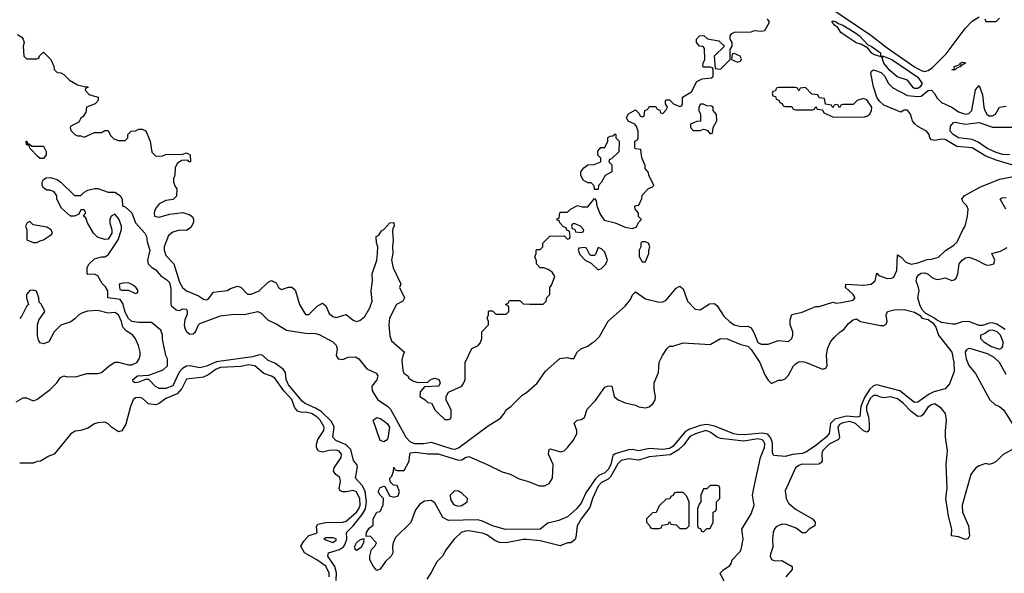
# Model space of a CAD drawing. Header units: inches. Extents: x 2671394 to 2765652, y 830470 to 955458.
# Tile 117 of 256: x 2732190 to 2737978, y 852710 to 855965. Entities that reach past the tile are written whole.
import ezdxf

# ---------------------------------------------------------------- set-up
doc = ezdxf.new("R2010")
doc.units = ezdxf.units.IN
doc.header["$MEASUREMENT"] = 0
doc.layers.add('C7835', color=7, linetype='Continuous')

msp = doc.modelspace()

# ---------------------------------------------------------------- linework, layer by layer
at = {"layer": 'C7835', "color": 2}
for points, elevation in [([(2736850, 856107.1), (2737193.7, 855873.7), (2737290, 855799.6), (2737450, 855688.1), (2737490, 855665.3), (2737510, 855660.3), (2737530, 855665.3), (2737555.7, 855684.3), (2737636, 855764), (2737747.7, 855912.3), (2737790, 855956.5), (2737830, 855981.6)], 10), ([(2732178, 855878), (2732202, 855862), (2732211, 855850), (2732216, 855830), (2732211.3, 855810), (2732214, 855750), (2732230, 855734), (2732290, 855734), (2732302, 855738), (2732307.3, 855752.7), (2732330, 855774), (2732374, 855730), (2732391.6, 855691.6), (2732392.7, 855672.7), (2732410, 855654), (2732431.6, 855651.6), (2732450, 855642), (2732482, 855610), (2732530, 855582), (2732570, 855571.3), (2732590.9, 855570.9), (2732590, 855566), (2732578, 855562), (2732574, 855550), (2732592, 855530), (2732602.8, 855522.8), (2732652, 855510), (2732652, 855490), (2732634, 855470), (2732582, 855450), (2732579.6, 855420.4), (2732563.6, 855396.4), (2732550, 855386), (2732536.9, 855363.1), (2732490, 855338), (2732486, 855330), (2732490, 855314), (2732514, 855290), (2732530, 855282), (2732550, 855282), (2732570, 855274), (2732630, 855302), (2732670, 855302), (2732690, 855314), (2732710, 855314), (2732723.6, 855283.6), (2732743.6, 855263.6), (2732770, 855254), (2732810, 855254), (2732826, 855270), (2732826, 855290), (2732846, 855310), (2732870, 855312), (2732890, 855322), (2732910, 855322), (2732931.6, 855311.6), (2732958, 855250), (2732966.8, 855186.8), (2732990, 855162), (2733030, 855164.7), (2733050, 855171.3), (2733150, 855174), (2733170, 855182), (2733192, 855170), (2733194, 855130), (2733186, 855130), (2733178, 855138), (2733143.6, 855136.4), (2733118, 855122), (2733103.6, 855096.4), (2733102, 855050), (2733094, 855030), (2733094, 855010), (2733103.6, 854983.6), (2733114, 854970), (2733112.7, 854927.3), (2733091.6, 854908.4), (2733050, 854902), (2733010, 854882), (2732987.3, 854850), (2732981, 854830), (2732982, 854810), (2733010, 854802.8), (2733070, 854821), (2733150, 854832), (2733190, 854818), (2733205.4, 854805.4), (2733212, 854790), (2733211.6, 854771.6), (2733196.9, 854743.1), (2733170, 854726), (2733130, 854728), (2733090, 854715.3), (2733064.5, 854695.5), (2733038.8, 854630), (2733038.8, 854610), (2733050, 854578), (2733096, 854530), (2733130, 854421), (2733148, 854390), (2733171.3, 854370), (2733242, 854342), (2733270, 854322), (2733290, 854318), (2733298, 854322), (2733330, 854362), (2733410, 854372), (2733430, 854384.7), (2733470, 854398), (2733490, 854392), (2733530, 854352), (2733550, 854351.3), (2733598, 854370), (2733650, 854422), (2733670, 854432), (2733698, 854418), (2733712, 854390), (2733730, 854378), (2733770, 854391.3), (2733790, 854391.3), (2733802, 854382), (2733811.3, 854370), (2733834.8, 854290), (2733870, 854232), (2733890, 854231.3), (2733939.3, 854280.7), (2733970, 854298), (2733990, 854282), (2734010, 854238), (2734030, 854218.8), (2734050, 854214.8), (2734110, 854231.3), (2734150, 854198), (2734170, 854191.3), (2734190, 854196), (2734219.5, 854220.5), (2734249.3, 854270), (2734262.7, 854310), (2734257.2, 854370), (2734264, 854430), (2734262, 854470), (2734288.7, 854550), (2734294, 854590), (2734295.3, 854630), (2734287.3, 854652.7), (2734286, 854690), (2734302, 854698), (2734316.4, 854723.6), (2734330, 854732), (2734366, 854770), (2734390, 854772), (2734391.3, 854750), (2734383.6, 854736.4), (2734381, 854719), (2734386, 854670), (2734381, 854630), (2734382.8, 854590), (2734376, 854550), (2734385.4, 854505.4), (2734431.1, 854411.1), (2734422, 854390), (2734451.3, 854330), (2734442, 854310), (2734404.7, 854290), (2734364.7, 854210), (2734361, 854170), (2734366.4, 854106.4), (2734376, 854076), (2734452, 854010), (2734443.6, 853996.4), (2734436.9, 853963.1), (2734442, 853902), (2734447.5, 853887.5), (2734471.3, 853870), (2734478, 853858), (2734501, 853841), (2734530, 853832), (2734590, 853834), (2734608.4, 853851.6), (2734630, 853858), (2734654, 853850), (2734662, 853830), (2734654, 853810), (2734570, 853806), (2734543.6, 853776.4), (2734542, 853750), (2734574, 853730), (2734590, 853714), (2734611.1, 853711.1), (2734632, 853670), (2734650, 853652), (2734690, 853614), (2734710, 853614), (2734722, 853618), (2734726, 853630), (2734726, 853670), (2734698, 853730), (2734698, 853750), (2734710, 853774), (2734788.9, 853811.1), (2734802, 853830), (2734808.7, 853850), (2734808, 853950), (2734848.9, 854031.1), (2734886, 854050), (2734896.4, 854063.6), (2734906, 854090), (2734906, 854130), (2734946, 854170), (2734946, 854190), (2734938, 854210), (2734946, 854230), (2734946, 854250), (2734950, 854254), (2734970, 854254), (2734990, 854234), (2735050, 854234), (2735066, 854250), (2735066, 854270), (2735062, 854282), (2735046, 854290), (2735062, 854298), (2735070, 854314), (2735130, 854314), (2735150, 854294), (2735190, 854292), (2735267.3, 854292.7), (2735286, 854310), (2735288.4, 854331.6), (2735306, 854350), (2735306, 854390), (2735316.4, 854403.6), (2735335.3, 854455.3), (2735320.4, 854480.4), (2735296.4, 854496.4), (2735270, 854506), (2735250, 854506), (2735228.4, 854528.4), (2735227.3, 854547.3), (2735218, 854570), (2735226, 854590), (2735226, 854610), (2735230, 854614), (2735250, 854614), (2735266, 854630), (2735266, 854650), (2735307.3, 854692.7), (2735390, 854694), (2735410, 854674), (2735422, 854678), (2735426, 854690), (2735422, 854722), (2735407.3, 854727.3), (2735402, 854742), (2735387.3, 854747.3), (2735366, 854770), (2735362, 854782), (2735348.4, 854788.4), (2735350, 854794), (2735362, 854798), (2735366, 854830), (2735370, 854834), (2735410, 854834), (2735428.4, 854851.6), (2735470, 854872), (2735496.4, 854863.6), (2735530, 854864.7), (2735570, 854914), (2735579.6, 854899.6), (2735582, 854870), (2735602, 854822), (2735626, 854786), (2735690, 854771.3), (2735750, 854744), (2735790, 854738), (2735814.6, 854745.4), (2735830, 854774), (2735846, 854790), (2735828.4, 854808.4), (2735827.3, 854827.3), (2735808, 854850), (2735806, 854870), (2735830, 854874), (2735847.3, 854912.7), (2735850, 854934), (2735887.3, 854972.7), (2735910, 854982), (2735918, 854990), (2735888, 855050), (2735887.3, 855067.3), (2735868, 855090), (2735867.3, 855107.3), (2735847.3, 855152.7), (2735842, 855202), (2735810, 855206), (2735806, 855210), (2735806, 855250), (2735822, 855258), (2735826, 855270), (2735826, 855310), (2735816.4, 855336.4), (2735806, 855350), (2735767.3, 855367.3), (2735758, 855390), (2735768.9, 855411.1), (2735810, 855434), (2735832.7, 855412.7), (2735838, 855398), (2735850, 855394), (2735862, 855398), (2735866, 855430), (2735882, 855438), (2735890, 855454), (2735930, 855454), (2735938, 855438), (2735952.7, 855432.7), (2735958, 855418), (2735970, 855414), (2735990, 855434), (2735998, 855450), (2735986, 855470), (2735986, 855490), (2735990, 855494), (2736010, 855494), (2736034, 855470), (2736070, 855454), (2736082, 855458), (2736086, 855470), (2736086, 855510), (2736140.4, 855539.6), (2736170, 855602), (2736203.1, 855616.9), (2736258, 855622), (2736266, 855630), (2736266, 855670), (2736262, 855682), (2736250, 855686), (2736210, 855686), (2736206, 855690), (2736208, 855710), (2736218, 855730), (2736215.3, 855795.3), (2736207.3, 855807.3), (2736186, 855810), (2736168, 855830), (2736168, 855850), (2736186, 855870), (2736211.6, 855871.6), (2736232.7, 855852.7), (2736299.6, 855839.6), (2736334, 855810), (2736272, 855750), (2736278, 855678), (2736310, 855674), (2736366, 855730), (2736366, 855790), (2736378, 855810), (2736378, 855830), (2736366, 855850), (2736366, 855870), (2736376.4, 855883.6), (2736391.6, 855891.6), (2736490, 855894), (2736510, 855902), (2736550, 855898), (2736570, 855902), (2736598, 855950), (2736586, 855970)], 10), ([(2737864.7, 855970), (2737870, 855954), (2737930, 855954), (2737950, 855974)], 10), ([(2738029, 855110), (2737930, 855138), (2737870, 855161.5), (2737790, 855212), (2737699.3, 855219.3), (2737630, 855259.7), (2737610, 855262.6), (2737570, 855255.1), (2737550, 855258), (2737541.6, 855270), (2737536.3, 855290), (2737521.6, 855310), (2737470, 855337.4), (2737451.9, 855351.9), (2737439.7, 855370), (2737426.6, 855410), (2737410, 855432.3), (2737390, 855432.3), (2737370, 855421.2), (2737270, 855461.4), (2737245.2, 855485.2), (2737229.8, 855510), (2737209.6, 855570), (2737193.2, 855650), (2737198, 855662), (2737210, 855670.6), (2737254.1, 855654.1), (2737274.5, 855634.5), (2737297.4, 855590), (2737323.5, 855563.5), (2737410, 855518.9), (2737470, 855512.4), (2737490, 855515.3), (2737530, 855548.2), (2737550, 855550.4), (2737568.2, 855530), (2737582.8, 855502.8), (2737610, 855477.6), (2737670, 855450.3), (2737710, 855423.6), (2737750, 855408.9), (2737770, 855413), (2737787, 855430), (2737810, 855552), (2737830, 855578), (2737850, 855522), (2737858.4, 855450), (2737864.9, 855430), (2737876.3, 855410), (2737890, 855399.3), (2737910, 855399.3), (2737926, 855410), (2737950, 855451), (2737990, 855456)], 6), ([(2738010, 855169.8), (2737970, 855171.2), (2737930, 855183.1), (2737875.1, 855210), (2737825.2, 855245.2), (2737790, 855261.3), (2737709.2, 855270), (2737677.2, 855290), (2737659.3, 855310), (2737662, 855338), (2737680.2, 855359.8), (2737690, 855362.8), (2737750.3, 855350.4), (2737830, 855359.3), (2737910, 855332), (2738030, 855332.7)], 2), ([(2734051.5, 852668.5), (2734052.3, 852712.3), (2734042.8, 852750), (2734001.6, 852810), (2734005.2, 852830), (2734070, 852850.2), (2734093.6, 852866.4), (2734101.9, 852878.1), (2734112.4, 852910), (2734111.6, 852950), (2734150.7, 852989.3), (2734204.3, 853055.7), (2734223.2, 853090), (2734229.8, 853130), (2734221.6, 853190), (2734204.4, 853224.4), (2734164.7, 853270), (2734176.1, 853336.1), (2734172, 853350), (2734152.8, 853372.8), (2734137, 853437), (2734110, 853464.4), (2734049.2, 853490), (2734031.8, 853510), (2734039.2, 853570), (2734023.4, 853603.4), (2733961.7, 853661.7), (2733930, 853681.8), (2733867.4, 853707.4), (2733850, 853721.3), (2733770, 853817.6), (2733757.3, 853850), (2733753, 853890), (2733739.7, 853910), (2733690, 853945.4), (2733650, 853962), (2733619, 853990), (2733610, 853994), (2733591.8, 853991.8), (2733558.2, 853981.8), (2733346.5, 853953.5), (2733287.5, 853927.5), (2733250, 853918.4), (2733190.5, 853929.5), (2733170, 853927), (2733146.4, 853913.6), (2733127.4, 853892.6), (2733090, 853811.8), (2733050, 853796.4), (2733010, 853795.6), (2732988.5, 853808.5), (2732950, 853849.2), (2732930, 853849.2), (2732890, 853834), (2732866, 853830), (2732858, 853838), (2732855.3, 853850), (2732882, 853870), (2732950, 853874), (2733034.2, 853905.8), (2733059.5, 853930), (2733059.5, 853970), (2733049.5, 853990.5), (2733030, 854086), (2733029.2, 854109.2), (2733019, 854139), (2732964.7, 854184.7), (2732890, 854184), (2732849.6, 854190), (2732830, 854207.6), (2732810, 854244.5), (2732797, 854297), (2732780.4, 854320.4), (2732708.7, 854330), (2732708, 854370), (2732694.6, 854394.6), (2732674.6, 854414.6), (2732650, 854458), (2732630, 854468), (2732590, 854466), (2732586, 854470), (2732587.3, 854507.3), (2732598, 854530), (2732630, 854558), (2732670, 854571.3), (2732690, 854571.3), (2732710, 854582), (2732768, 854670), (2732789.1, 854730.9), (2732789, 854751), (2732773.6, 854793.6), (2732750, 854822), (2732726.8, 854810), (2732719.1, 854790), (2732719.1, 854770), (2732731, 854730), (2732731.3, 854710), (2732710, 854675.3), (2732690, 854673.2), (2732646.8, 854686.8), (2732624, 854710), (2732589.2, 854770), (2732579, 854799), (2732566, 854810), (2732578, 854830), (2732570, 854846), (2732550, 854846), (2732538, 854822), (2732525.4, 854814.6), (2732510.7, 854809.3), (2732488.7, 854810), (2732436.5, 854856.5), (2732408.7, 854910), (2732408.7, 854930), (2732393.2, 854953.2), (2732370, 854962), (2732350, 854962), (2732330, 854975.3), (2732321.2, 854990), (2732321.2, 855010), (2732330, 855024.7), (2732346, 855034), (2732370, 855036), (2732410, 855024.7), (2732431.3, 855010), (2732511.6, 854931.6), (2732550, 854932), (2732569.1, 854950.9), (2732590, 854962), (2732630, 854971.3), (2732650, 854971.3), (2732710, 854951.3), (2732750, 854951.3), (2732782, 854930), (2732792.7, 854907.3), (2732794, 854870), (2732810, 854864.7), (2732848.3, 854828.3), (2732870.4, 854770), (2732924.9, 854710), (2732935.5, 854690), (2732938.5, 854658.5), (2732955.5, 854610), (2732941, 854550), (2732946, 854530), (2732967.5, 854507.5), (2732990, 854494.8), (2733019.8, 854459.8), (2733055.8, 854435.8), (2733070, 854418.8), (2733078.4, 854381.6), (2733078, 854290), (2733082, 854282), (2733110, 854258), (2733130, 854256), (2733150, 854264.7), (2733170, 854262), (2733174.8, 854250), (2733174, 854234), (2733160.7, 854199.3), (2733157.3, 854170), (2733160.7, 854150), (2733170, 854131.3), (2733190, 854116), (2733210, 854118.8), (2733224, 854130), (2733241.2, 854170), (2733250, 854178.8), (2733370, 854223.1), (2733450, 854233), (2733510, 854232.2), (2733590, 854248.4), (2733610, 854238.4), (2733650, 854197.6), (2733697.4, 854177.4), (2733759.5, 854139.5), (2733870, 854121.1), (2733930, 854119.1), (2733950, 854113.4), (2734030.3, 854070.3), (2734050.3, 854050.3), (2734056.3, 854030), (2734051, 853990), (2734062, 853970), (2734090, 853967.3), (2734120.1, 853979.9), (2734163.5, 853983.5), (2734184.7, 853970), (2734230, 853912), (2734286.4, 853886.4), (2734296, 853870), (2734290, 853848), (2734261, 853810), (2734262.8, 853782.8), (2734296, 853730), (2734352.1, 853692.1), (2734370, 853674.8), (2734460.9, 853510), (2734484.5, 853484.5), (2734510, 853473.6), (2734566.6, 853473.4), (2734610, 853480.4), (2734730, 853441.7), (2734750, 853440.3), (2734770, 853448.2), (2734943.3, 853576.7), (2735017.5, 853622.5), (2735039, 853650), (2735049, 853671), (2735078, 853690), (2735143.1, 853756.9), (2735170, 853772), (2735232.1, 853827.9), (2735282, 853898), (2735366.3, 853973.7), (2735410, 853978), (2735430, 853972), (2735447.3, 853972.7), (2735468, 854010), (2735488, 854030), (2735530, 854044.7), (2735554.6, 854065.4), (2735570, 854072), (2735598, 854102), (2735650, 854192), (2735750, 854281), (2735780.9, 854319.1), (2735792.9, 854347.1), (2735810, 854364.7), (2735870, 854324), (2735950, 854304.7), (2735970, 854306), (2735990, 854316), (2736050, 854386), (2736070, 854398), (2736090, 854382), (2736116, 854310), (2736162, 854262), (2736190, 854258), (2736245.6, 854294.4), (2736275.3, 854295.3), (2736290, 854282), (2736330, 854222), (2736362, 854190), (2736390, 854171.3), (2736430, 854161), (2736470, 854162), (2736490, 854154), (2736506.4, 854126.4), (2736530, 854066.8), (2736550, 854058), (2736590, 854058), (2736650, 854078), (2736710, 854072), (2736728.9, 854091.1), (2736735.3, 854110), (2736735.3, 854130), (2736719, 854170), (2736720.2, 854199.8), (2736729.1, 854230.9), (2736790, 854244.7), (2736850, 854271.3), (2736870, 854278), (2736890, 854278), (2736970, 854304.7), (2736990, 854298.8), (2737018.6, 854301.4), (2737090, 854316), (2737101.2, 854330), (2737089, 854350), (2737044, 854390), (2737046, 854410), (2737150, 854404.4), (2737195.3, 854410), (2737219, 854430), (2737230, 854474), (2737241, 854461), (2737290, 854444), (2737315.1, 854444.9), (2737329.4, 854450.6), (2737346.6, 854490), (2737350, 854582), (2737370, 854571.3), (2737399.9, 854539.9), (2737430, 854528.2), (2737470, 854534.9), (2737524.8, 854555.2), (2737550, 854556.3), (2737591.6, 854568.4), (2737632.1, 854607.9), (2737681.5, 854638.5), (2737701.5, 854658.5), (2737734, 854730), (2737749.3, 854750.7), (2737762.7, 854810), (2737766, 854850), (2737759, 854870), (2737739, 854890), (2737729, 854910), (2737742, 854930), (2737838.6, 854981.4), (2737952.9, 855027.1), (2738030, 855042)], 6), ([(2737987.8, 854850), (2737954, 854910), (2737963.3, 854916.7), (2737990, 854919.3)], 2), ([(2737982.7, 854142.7), (2737935, 854175), (2737910, 854182.8), (2737890, 854181.4), (2737850, 854166.2), (2737830, 854166), (2737770, 854189.8), (2737731.2, 854188.8), (2737690, 854174), (2737674.2, 854174.2), (2737610, 854184), (2737579.3, 854199.3), (2737568.7, 854210), (2737517.2, 854237.2), (2737497.2, 854257.2), (2737482.9, 854282.9), (2737469.5, 854329.5), (2737477, 854370), (2737474.5, 854390), (2737459.5, 854430), (2737463.6, 854450), (2737474.7, 854465.3), (2737490, 854473.7), (2737510, 854475.8), (2737530, 854468.2), (2737550, 854450.4), (2737570, 854441.3), (2737590, 854437.6), (2737630, 854448), (2737670, 854430.7), (2737684.1, 854435.9), (2737694.5, 854445.5), (2737705.1, 854470), (2737714, 854530), (2737730, 854550.4), (2737750, 854563.8), (2737770, 854568.2), (2737810, 854554.9), (2737870, 854523.7), (2737890, 854521.3), (2737917.2, 854530), (2737922.7, 854550), (2737905.2, 854590), (2737955.6, 854604.4), (2737995.2, 854624.8)], 2), ([(2732170, 853718), (2732210, 853742), (2732230, 853742), (2732270, 853724.7), (2732290, 853731.3), (2732370, 853791.3), (2732408.7, 853830), (2732430, 853862), (2732448.9, 853871.1), (2732470, 853864.7), (2732526.4, 853866.4), (2732585.4, 853885.4), (2732650, 853884), (2732670, 853890.8), (2732715.3, 853930), (2732750, 853951.3), (2732770, 853951), (2732830, 853934.8), (2732850, 853934.8), (2732879, 853950), (2732893.2, 853970), (2732899, 853990), (2732899, 854010), (2732889.1, 854049.1), (2732870, 854088), (2732855.3, 854110), (2732816.2, 854136.2), (2732796.2, 854156.2), (2732789.5, 854190), (2732771, 854230), (2732750, 854243.6), (2732710, 854239.6), (2732650, 854255.8), (2732588.5, 854251.5), (2732558.5, 854241.5), (2732538, 854230), (2732514.8, 854205.2), (2732490.9, 854189.1), (2732431.6, 854168.4), (2732392, 854130), (2732362, 854070), (2732330, 854059), (2732310, 854064), (2732300.2, 854080.2), (2732294.6, 854105.4), (2732294, 854170), (2732302, 854198), (2732338, 854250), (2732318, 854290), (2732304, 854304), (2732302, 854330), (2732288.7, 854368.7), (2732270, 854375.3), (2732250, 854373.2), (2732231, 854350), (2732231, 854330), (2732242, 854290), (2732230, 854278), (2732201, 854219), (2732190, 854208.7)], 10), ([(2737990, 853878), (2737949.4, 853950), (2737919.4, 853979.4), (2737880.1, 854000.1), (2737790, 854027.3), (2737770, 854031.6), (2737757.1, 854022.9), (2737748.9, 854011.1), (2737750, 853994), (2737754, 853970), (2737770, 853931.3), (2737810, 853884.7), (2737893.4, 853730), (2737923.1, 853703.1), (2737950.4, 853690.4), (2737976, 853670), (2738024.7, 853590)], 6), ([(2734008.9, 852688.9), (2734009.3, 852710), (2733990, 852751.6), (2733937.2, 852790), (2733865.2, 852830), (2733842, 852870), (2733860.2, 852899.8), (2733890, 852931.3), (2733934.6, 852945.4), (2733938, 852950), (2733934.6, 852985.4), (2733942, 852998), (2733990, 853008.2), (2734090, 853010.5), (2734110, 853017.1), (2734169.5, 853070), (2734183, 853090), (2734190.9, 853110), (2734190, 853148), (2734170, 853189.2), (2734150, 853196), (2734109.1, 853189.1), (2734089.1, 853189.1), (2734074.6, 853194.6), (2734069, 853209), (2734075.1, 853250), (2734072.5, 853272.5), (2734048, 853290), (2734034, 853310), (2734039.3, 853330), (2734079.5, 853390), (2734082.7, 853410), (2734067.3, 853427.3), (2734050, 853433), (2734010, 853432.8), (2733970, 853422), (2733947.5, 853427.5), (2733935.1, 853450), (2733935.1, 853470), (2733943.6, 853496.4), (2733978.4, 853550), (2733980.7, 853570), (2733955.6, 853610), (2733936.2, 853630), (2733905.2, 853650), (2733870, 853657.4), (2733850, 853655.6), (2733823, 853663), (2733806.3, 853686.3), (2733790, 853731.8), (2733742.7, 853782.7), (2733690, 853857.2), (2733670, 853869.2), (2733625.4, 853885.4), (2733573.2, 853930), (2733534.9, 853934.9), (2733490, 853925.4), (2733370, 853919.1), (2733344.9, 853910), (2733301.2, 853878.8), (2733270, 853863.6), (2733170, 853851.6), (2733142.9, 853797.1), (2733115.3, 853764.7), (2733050, 853738), (2733010, 853709), (2732990, 853701.2), (2732946.6, 853706.6), (2732910, 853739), (2732890, 853744), (2732870, 853742), (2732858, 853730), (2732841, 853690), (2732813.7, 853586.3), (2732790, 853548), (2732770, 853542), (2732729.1, 853569.1), (2732710, 853588), (2732690, 853598), (2732650, 853595.3), (2732630, 853588.7), (2732590, 853564), (2732550, 853549), (2732515.3, 853544.7), (2732490.8, 853529.2), (2732392, 853410), (2732362, 853398), (2732311.6, 853368.4), (2732292.7, 853367.3), (2732270, 853358), (2732190, 853358)], 10), ([(2738023.6, 853436.4), (2737971.1, 853408.9), (2737930, 853368), (2737910, 853355.3), (2737890, 853348.7), (2737870, 853355.3), (2737830, 853342), (2737810, 853328.7), (2737780.7, 853290), (2737730.4, 853110), (2737733.4, 853070), (2737767.3, 852990), (2737774.8, 852930), (2737765.4, 852914.6), (2737750, 852909), (2737710, 852925.2), (2737668.7, 852930), (2737669.3, 852970), (2737650, 853046), (2737635.1, 853150), (2737642, 853210), (2737636, 853350), (2737643.7, 853430), (2737631.8, 853510), (2737631.9, 853548.1), (2737639.5, 853610), (2737632, 853650), (2737610, 853679.3), (2737570, 853706), (2737550, 853699.5), (2737530, 853689.2), (2737499.3, 853640.7), (2737490, 853633.2), (2737470, 853632.3), (2737430, 853660.5), (2737383, 853710), (2737350, 853736), (2737310, 853746.9), (2737270, 853742.4), (2737250, 853745.1), (2737230, 853754.7), (2737210, 853755.1), (2737190, 853737.4), (2737167.8, 853690), (2737167.4, 853667.4), (2737179.2, 853630), (2737183.9, 853590), (2737184.4, 853555.6), (2737176.5, 853543.5), (2737170, 853540.5), (2737150, 853548.2), (2737103.5, 853590), (2737070, 853602.3), (2737030, 853594.8), (2737010, 853584.2), (2736998.9, 853570), (2737010, 853509), (2737002.8, 853497.2), (2736948.7, 853470), (2736910.4, 853430), (2736905.3, 853410), (2736907.3, 853370), (2736900.7, 853359.3), (2736888.1, 853351.9), (2736870, 853349.3), (2736788.9, 853351.1), (2736770, 853344.5), (2736750.7, 853330), (2736690, 853195.3), (2736695.3, 853150), (2736710, 853123), (2736750, 853088), (2736850.8, 853030), (2736866, 853010), (2736864.7, 852990), (2736831.3, 852970), (2736810, 852948.7), (2736790, 852948.7), (2736755.1, 852975.1), (2736696.6, 852996.6), (2736670, 852999.5), (2736637.4, 852982.6), (2736627.8, 852972.2), (2736619.5, 852950), (2736614.9, 852910), (2736617.1, 852862.9), (2736603.5, 852823.5), (2736602.8, 852810), (2736610, 852792), (2736630, 852782.8), (2736670, 852786), (2736732, 852750), (2736731.6, 852731.6), (2736694, 852690)], 6), ([(2736334.6, 852654.6), (2736309, 852710), (2736328, 852730), (2736364.7, 852755.3), (2736372.9, 852767.1), (2736379, 852790), (2736423.9, 852836.1), (2736432, 852850), (2736443.6, 852910), (2736435.1, 852970), (2736490, 853059.1), (2736508.2, 853110), (2736498.9, 853170), (2736505.1, 853210), (2736545.6, 853390), (2736568.7, 853450), (2736571.6, 853468.4), (2736565.3, 853485.3), (2736554.9, 853494.9), (2736530, 853499.8), (2736447, 853487), (2736310, 853503.5), (2736289.7, 853509.7), (2736250, 853540.5), (2736224.7, 853550), (2736162.8, 853530), (2736130, 853513.5), (2736093.9, 853466.1), (2736063.9, 853436.1), (2736013.9, 853406.1), (2735890, 853394.7), (2735830, 853374.7), (2735770, 853382.7), (2735726.9, 853373.1), (2735705.5, 853354.5), (2735663.4, 853276.6), (2735650, 853263.9), (2735610, 853243.1), (2735590, 853221.6), (2735557.6, 853150), (2735542.7, 853097.2), (2735490, 853029.6), (2735467.4, 852990), (2735459.9, 852920.1), (2735453, 852907), (2735430, 852888.7), (2735410, 852888.7), (2735367.7, 852872.3), (2735250, 852900.5), (2735170, 852909.6), (2735150, 852909.6), (2735050, 852889.5), (2735011.3, 852891.3), (2734983.1, 852903.1), (2734935.8, 852935.8), (2734910, 852945.6), (2734830, 852959.7), (2734810, 852958.7), (2734786, 852950), (2734744.7, 852910), (2734698, 852850), (2734676, 852810), (2734642, 852778), (2734610, 852714), (2734583.5, 852676.5)], 6)]:
    msp.add_lwpolyline(points, dxfattribs=dict(at, elevation=elevation))
for points, elevation in [([(2737251.1, 855751.1), (2737268.9, 855751.1), (2737316.3, 855730), (2737470, 855626), (2737494.9, 855590), (2737484, 855570), (2737470, 855560.7), (2737450, 855559.5), (2737444.2, 855564.2), (2737409.7, 855609.7), (2737349, 855629), (2737305.9, 855665.9), (2737270, 855709.3), (2737261.2, 855738.8), (2737266, 855746), (2737254, 855746), (2737210, 855760.9), (2737197.2, 855770), (2737176.5, 855796.5), (2737138.7, 855818.7), (2737108.5, 855828.5), (2737047.9, 855867.9), (2737018.4, 855890), (2736998.9, 855918.9), (2736982.7, 855930), (2736965.2, 855954.8), (2736970, 855958), (2736990, 855952.7), (2737001.6, 855941.6), (2737030, 855931.8), (2737099.1, 855890), (2737127.7, 855870), (2737176.8, 855816.8), (2737194.8, 855810), (2737250.6, 855770)], 6), ([(2736390, 855766), (2736378, 855762), (2736374, 855730), (2736410, 855714), (2736430, 855722), (2736433.6, 855733.6), (2736426, 855750)], 10), ([(2737690, 855669.3), (2737669.2, 855670), (2737686, 855674), (2737684, 855690), (2737718, 855702), (2737718, 855710), (2737735.3, 855715.3), (2737752, 855712), (2737730, 855698), (2737722, 855698), (2737722, 855690), (2737699.6, 855680.4)], 6), ([(2736810, 855566), (2736778, 855562), (2736770, 855546), (2736762, 855562), (2736750, 855566), (2736650, 855566), (2736638, 855562), (2736632.7, 855547.3), (2736618, 855542), (2736614, 855530), (2736618, 855518), (2736632.7, 855512.7), (2736638, 855498), (2736652, 855492), (2736658, 855478), (2736672.7, 855472.7), (2736678, 855458), (2736690, 855454), (2736730, 855454), (2736738, 855438), (2736750, 855434), (2736850, 855434), (2736862, 855438), (2736870, 855454), (2736878, 855438), (2736910, 855434), (2736918, 855418), (2736970, 855394), (2737150, 855392), (2737170, 855398), (2737188, 855410), (2737198, 855430), (2737199, 855450), (2737170, 855494), (2737150, 855502), (2737114, 855490), (2737090, 855466), (2737030, 855466), (2737018, 855462), (2737010, 855446), (2737002, 855462), (2736990, 855466), (2736978, 855462), (2736970, 855446), (2736962, 855462), (2736927.3, 855467.3), (2736922, 855502), (2736890, 855506), (2736882, 855522), (2736847.3, 855527.3)], 10), ([(2736210, 855468), (2736192.7, 855467.3), (2736182, 855450), (2736182, 855430), (2736192, 855410), (2736191.6, 855368.4), (2736170, 855366), (2736134, 855350), (2736134, 855330), (2736150, 855314), (2736190, 855314), (2736210, 855322), (2736219.6, 855319.6), (2736232.7, 855312.7), (2736250, 855294), (2736262, 855298), (2736266, 855330), (2736288, 855370), (2736287.3, 855407.3), (2736266, 855430), (2736266, 855450), (2736256.4, 855456.4), (2736230, 855458)], 10), ([(2732234, 855234), (2732246, 855234), (2732262, 855222), (2732330, 855222), (2732346, 855190), (2732344.7, 855170), (2732330, 855148.7), (2732310, 855148), (2732298, 855158), (2732248.9, 855208.9), (2732246, 855226), (2732230, 855228), (2732228, 855250), (2732230.9, 855250.9), (2732234, 855246)], 6), ([(2735570, 854966), (2735567.3, 854987.3), (2735550, 855006), (2735530, 855006), (2735502, 855022), (2735488, 855050), (2735488, 855070), (2735505.6, 855094.4), (2735530, 855112), (2735567.3, 855112.7), (2735606, 855130), (2735606, 855150), (2735588.4, 855168.4), (2735588.4, 855191.6), (2735607.3, 855212.7), (2735630, 855214), (2735648, 855250), (2735648, 855272), (2735660.4, 855279.6), (2735678, 855282), (2735690, 855294), (2735694, 855290), (2735694, 855270), (2735714, 855250), (2735711.6, 855188.4), (2735670, 855146), (2735658, 855142), (2735654, 855130), (2735671.3, 855111.3), (2735672, 855070), (2735631.6, 855048.4), (2735610.9, 855009.1), (2735592, 854990), (2735590, 854966)], 10), ([(2732250, 854778), (2732234, 854770), (2732224.7, 854750), (2732232, 854730), (2732232, 854670), (2732270, 854654.8), (2732290, 854654.8), (2732310, 854664.9), (2732330, 854671), (2732377.2, 854702.8), (2732382, 854710), (2732375.3, 854730), (2732350, 854744), (2732270, 854758)], 10), ([(2735450, 854766), (2735438, 854762), (2735434, 854750), (2735438, 854738), (2735452.7, 854732.7), (2735458, 854718), (2735490, 854714), (2735502, 854718), (2735506, 854730), (2735486, 854750)], 10), ([(2735590, 854626), (2735576, 854584), (2735570, 854578), (2735550, 854578), (2735542, 854582), (2735522, 854622), (2735510, 854626), (2735478, 854622), (2735474, 854610), (2735483.6, 854583.6), (2735514, 854550), (2735550, 854534), (2735590, 854494), (2735610, 854502), (2735634.6, 854525.4), (2735646, 854550), (2735630, 854598), (2735610, 854618)], 10), ([(2735870, 854658), (2735850, 854658), (2735842, 854650), (2735842, 854630), (2735831.3, 854610), (2735831.6, 854571.6), (2735850, 854542), (2735870, 854542), (2735888, 854590), (2735888, 854610), (2735895.3, 854630), (2735886, 854650)], 10), ([(2732830, 854418), (2732796.4, 854416.4), (2732774, 854410), (2732778, 854378), (2732790, 854374), (2732830, 854374), (2732870, 854354), (2732882, 854358), (2732886, 854370), (2732872.9, 854392.9), (2732850, 854408)], 6), ([(2737450, 853714.5), (2737363.3, 853783.3), (2737230, 853818.7), (2737210, 853811.6), (2737187.4, 853792.6), (2737155.6, 853744.4), (2737134.7, 853690), (2737128.2, 853631.8), (2737112.7, 853627.3), (2737050, 853633.1), (2736982.9, 853617.1), (2736956.9, 853590), (2736948.9, 853531.1), (2736932, 853510), (2736870, 853460.5), (2736815.1, 853424.9), (2736790, 853414), (2736732.3, 853407.7), (2736690, 853397.2), (2736623.1, 853403.1), (2736616.4, 853416.4), (2736614.9, 853474.9), (2736605.1, 853505.1), (2736587.3, 853527.3), (2736554.2, 853534.2), (2736450, 853523.5), (2736410, 853525.8), (2736389.3, 853530), (2736275.5, 853575.5), (2736230, 853585.5), (2736190, 853579.8), (2736123.9, 853556.1), (2736100.9, 853539.1), (2736030, 853455.1), (2736010, 853443.1), (2735970, 853438.5), (2735890, 853444), (2735830, 853429.7), (2735790, 853437), (2735770, 853436), (2735690, 853412.7), (2735676.8, 853403.2), (2735665.7, 853350), (2735650, 853320.7), (2735630, 853301.3), (2735594.8, 853285.2), (2735574.3, 853265.7), (2735517.8, 853182.2), (2735490, 853122.7), (2735464, 853090), (2735410, 853042), (2735359.8, 853020.2), (2735295.3, 853004.7), (2735250.5, 852969.5), (2735047, 852967), (2734968.7, 852990), (2734910, 853017), (2734883.9, 853023.9), (2734710, 853020.9), (2734678, 853038), (2734630, 853125.2), (2734610, 853137.2), (2734570, 853133.2), (2734543.1, 853116.9), (2734516.4, 853083.6), (2734490, 853008.7), (2734399.8, 852920.2), (2734384.7, 852890), (2734381, 852870), (2734382.8, 852830), (2734374.8, 852810), (2734340.4, 852779.6), (2734310, 852735.3), (2734290, 852726), (2734269.1, 852749.1), (2734249.3, 852790), (2734249.4, 852810.6), (2734259, 852850), (2734278, 852870), (2734288, 852890), (2734250, 852928), (2734226, 852926), (2734226, 852930), (2734229, 852950), (2734244.7, 852975.3), (2734267.3, 852992.7), (2734268.7, 853030), (2734288.7, 853070), (2734310, 853074), (2734327.3, 853112.7), (2734328, 853150), (2734308.7, 853168.7), (2734298, 853190), (2734300.4, 853199.6), (2734310, 853214), (2734330, 853222), (2734338, 853218), (2734364.7, 853164.7), (2734390, 853158), (2734414.6, 853165.4), (2734422, 853190), (2734410, 853226), (2734388.4, 853228.4), (2734367.3, 853247.3), (2734366, 853270), (2734378, 853282), (2734388, 853310), (2734390, 853334), (2734398, 853318), (2734410, 853314), (2734450, 853314), (2734479, 853370), (2734484, 853410), (2734490, 853418), (2734517.2, 853422.8), (2734590, 853412.4), (2734650, 853412), (2734770, 853375.8), (2734790, 853378), (2734810, 853390.5), (2734830, 853396.3), (2734938.8, 853350), (2735025.8, 853305.8), (2735073.1, 853293.1), (2735125.7, 853265.7), (2735181, 853250), (2735244.9, 853225), (2735275.8, 853224.2), (2735302.6, 853237.4), (2735321.7, 853270), (2735326.6, 853350), (2735299.3, 853410), (2735302.7, 853437.3), (2735310, 853441), (2735370, 853424.4), (2735390, 853430.4), (2735411, 853449), (2735444.2, 853490), (2735464.5, 853530), (2735466, 853550), (2735450, 853592), (2735468, 853610), (2735490, 853614.8), (2735510, 853626.8), (2735525.4, 853674.6), (2735574.2, 853725.8), (2735630, 853804.7), (2735650, 853811.3), (2735670.8, 853810.8), (2735684, 853750), (2735708.9, 853728.9), (2735750, 853712.4), (2735810, 853698.4), (2735830, 853688.7), (2735870, 853682), (2735890.9, 853689.1), (2735913.1, 853706.9), (2735925.6, 853730), (2735927, 853747), (2735919.3, 853790), (2735919.5, 853830), (2735944.7, 853890), (2735949.6, 853950.4), (2735969.6, 853990.4), (2735995.3, 854030), (2736010, 854044.7), (2736030, 854044.7), (2736090, 854064), (2736250, 854054.9), (2736309.7, 854090.3), (2736350, 854088.5), (2736430, 854055.3), (2736470, 854044.9), (2736490, 854026.4), (2736541.7, 853950), (2736570, 853877.3), (2736590, 853844.7), (2736610, 853826.8), (2736650, 853844.9), (2736670, 853846), (2736690, 853853.4), (2736710, 853874.8), (2736738.7, 853930), (2736750, 853942.4), (2736770, 853953.1), (2736790, 853955.3), (2736810, 853950.4), (2736909.3, 853910.7), (2736930, 853916), (2736938, 853930), (2736934, 853990), (2736938.4, 854030), (2736957, 854070), (2736980.8, 854099.2), (2737013.2, 854130), (2737035.8, 854144.2), (2737062.3, 854177.7), (2737090, 854200.7), (2737110, 854206), (2737134, 854190), (2737250, 854166.7), (2737270, 854166.4), (2737284.8, 854175.2), (2737289.6, 854190), (2737284.7, 854230), (2737291.8, 854248.2), (2737330, 854259.1), (2737390, 854261), (2737450, 854244.7), (2737484.7, 854224.7), (2737494, 854210), (2737530, 854202.8), (2737559.9, 854179.9), (2737576.3, 854156.3), (2737590.7, 854110), (2737670.6, 854010), (2737682.4, 853950), (2737683.4, 853896.6), (2737655.3, 853824.7), (2737630, 853795.3), (2737563.6, 853776.4), (2737536.5, 853763.5), (2737470, 853716.2)], 2), ([(2737910, 854139.7), (2737890, 854138.3), (2737861.4, 854118.6), (2737838, 854110), (2737839.1, 854090), (2737858.8, 854070), (2737903.1, 854043.1), (2737950, 854027.3), (2737964.5, 854035.5), (2737970, 854044.7), (2737970.9, 854070), (2737955.4, 854110), (2737935.6, 854130)], 6), ([(2734330, 853482), (2734308.7, 853490), (2734268.7, 853610), (2734290, 853626), (2734310, 853620.7), (2734330, 853607.3), (2734350.5, 853590), (2734364, 853570), (2734355.2, 853504.8), (2734350, 853495.3)], 2), ([(2736290, 853226), (2736250, 853226), (2736230, 853206), (2736210, 853206), (2736194, 853170), (2736194, 853130), (2736183.6, 853116.4), (2736174, 853090), (2736174, 852990), (2736178, 852978), (2736192.7, 852972.7), (2736198, 852958), (2736210, 852954), (2736230, 852974), (2736250, 852974), (2736266, 853010), (2736266, 853070), (2736282, 853078), (2736286, 853090), (2736286, 853130), (2736306, 853150), (2736306, 853210), (2736302, 853222)], 10), ([(2734745.8, 853194.2), (2734720.7, 853170), (2734723.4, 853143.4), (2734738.9, 853118.9), (2734750, 853110.4), (2734770, 853105.5), (2734790, 853108), (2734821.2, 853130), (2734822.7, 853150), (2734790, 853181.6), (2734770, 853192.7)], 2), ([(2736090, 853186), (2736050, 853186), (2736038, 853182), (2736032.7, 853167.3), (2736018, 853162), (2736012.7, 853147.3), (2735990, 853146), (2735950, 853106), (2735932.7, 853067.3), (2735910, 853066), (2735874, 853030), (2735874, 853010), (2735894, 852990), (2735898, 852978), (2735910, 852974), (2735950, 852974), (2735962, 852978), (2735967.3, 852992.7), (2736002, 852998), (2736010, 853014), (2736018, 852998), (2736050, 852994), (2736070, 852974), (2736110, 852974), (2736126, 852990), (2736126, 853130), (2736110, 853166)], 10), ([(2734030, 852919.3), (2733990, 852919), (2733978, 852910), (2734030, 852891.3), (2734050, 852904.7), (2734050, 852912.7)], 10), ([(2734170, 852844), (2734162, 852850), (2734159.3, 852870), (2734169.5, 852890), (2734190, 852906), (2734214, 852914), (2734212, 852892), (2734198, 852862)], 2)]:
    msp.add_lwpolyline(points, close=True, dxfattribs=dict(at, elevation=elevation))

doc.saveas('drawing.dxf')
